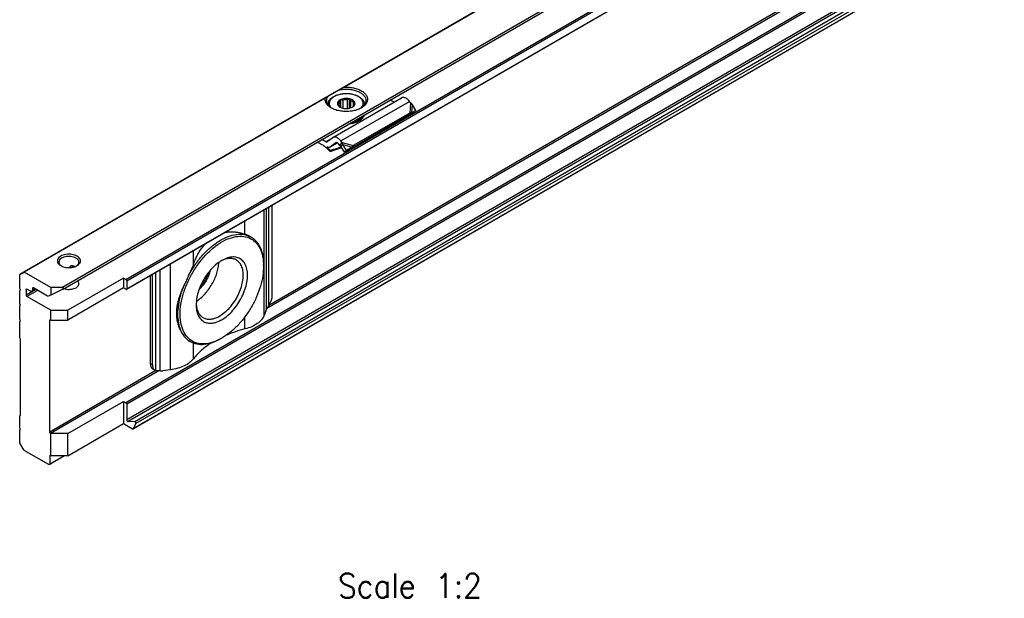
# Model space of a CAD drawing. Header units: millimetres. Extents: x -418 to 1025, y -151 to 443.
# Tile 15 of 52: x -362 to -281, y 291 to 339. Entities that reach past the tile are written whole.
import ezdxf

# ---------------------------------------------------------------- set-up
doc = ezdxf.new("R2010")
doc.units = ezdxf.units.MM
doc.layers.add('1', color=7, linetype='Continuous')
doc.styles.add('CONVERTER_12', font='txt.shx', dxfattribs={"width": 0.9})

# ---------------------------------------------------------------- blocks, each defined once
blk = doc.blocks.new('SOPORTE_SV2__61', base_point=(-723.66, 603.76))
at = {"color": 7, "linetype": 'Continuous'}
for p, q in [((-423.1, 809.15), (-723.62, 635.22)), ((-716.5, 632.76), (-418.02, 805.52)), ((-706.03, 632.75), (-426.72, 794.4)), ((-425.62, 771.34), (-704.93, 609.68)), ((-672.75, 663.29), (-672.75, 663.22)), ((-671.94, 657.83), (-660.62, 664.38)), ((-671.04, 663.15), (-671.04, 663.41)), ((-670.77, 662.87), (-670.77, 663.79)), ((-670.63, 662.79), (-670.63, 664.11)), ((-670.27, 662.67), (-670.27, 664.02)), ((-669.56, 662.62), (-669.56, 664.07)), ((-669.2, 662.67), (-669.2, 664.22)), ((-668.98, 662.74), (-668.98, 663.94)), ((-668.54, 663.05), (-668.54, 663.61)), ((-666.75, 663.29), (-666.75, 663.22)), ((-661.81, 663.69), (-662.48, 664.03)), ((-659.12, 663.55), (-659.32, 663.81)), ((-658.24, 662.3), (-658.86, 663.32)), ((-659.27, 661.88), (-668.58, 656.49)), ((-658.84, 661.9), (-659.5, 661.55)), ((-659.27, 661.88), (-659.49, 661.59)), ((-659.34, 661.67), (-659.39, 661.64)), ((-658.98, 661.91), (-659.34, 661.67)), ((-658.24, 662.3), (-658.98, 661.91)), ((-658.24, 662.3), (-658.84, 661.9)), ((-659.63, 661.39), (-668.95, 656)), ((-667.07, 661.16), (-667.07, 660.99)), ((-666.89, 661.42), (-666.89, 661.26)), ((-659.6, 661.44), (-659.63, 661.39)), ((-659.49, 661.59), (-659.6, 661.44)), ((-673.49, 656.51), (-674.55, 657.04)), ((-673.12, 657.14), (-673.79, 657.48)), ((-671.98, 657.8), (-672.88, 657.14)), ((-672.39, 656.27), (-671.21, 656.95)), ((-671.45, 656.96), (-672.35, 656.3)), ((-670.8, 656.52), (-671, 656.78)), ((-670.65, 656.71), (-670.43, 657)), ((-670.43, 657), (-670.64, 657.26)), ((-672.35, 655.67), (-672.4, 655.55)), ((-671.15, 655.96), (-670.5, 656.17)), ((-671.13, 656.01), (-671.1, 656.08)), ((-670.55, 656.26), (-671.1, 656.08)), ((-670.8, 656.52), (-670.65, 656.71)), ((-670.66, 656.43), (-670.53, 656.53)), ((-670.02, 655.43), (-670.66, 656.43)), ((-670.53, 656.53), (-670.33, 656.68)), ((-669.68, 655.68), (-670.33, 656.68)), ((-669.1, 656), (-670.02, 655.43)), ((-669.68, 655.68), (-670.02, 655.43)), ((-668.76, 656.25), (-669.68, 655.68)), ((-668.76, 656.25), (-669.1, 656)), ((-668.8, 656.2), (-668.95, 656)), ((-668.58, 656.49), (-668.8, 656.2)), ((-681.96, 631.76), (-681.96, 646.67)), ((-685.46, 641.38), (-685.49, 641.41)), ((-715.31, 636.35), (-715.31, 636.51)), ((-714.7, 636.45), (-714.59, 636.51)), ((-683.39, 636.62), (-683.39, 636.82)), ((-723.66, 632.91), (-723.66, 635.13)), ((-723.62, 635.22), (-723, 635.58)), ((-723.62, 635.22), (-723.62, 635.22)), ((-718.54, 633.04), (-722.9, 635.57)), ((-706.52, 634.61), (-715.71, 629.29)), ((-706.52, 634.61), (-706.52, 632.98)), ((-706.13, 634.39), (-706.52, 634.61)), ((-705.99, 634.14), (-705.99, 632.84)), ((-702.1, 635.02), (-702.1, 620.5)), ((-701.76, 620.31), (-701.76, 635.21)), ((-723.52, 632.67), (-723.66, 632.91)), ((-723.66, 632.58), (-723.52, 632.67)), ((-723.66, 632.58), (-723.52, 632.67)), ((-723.66, 630.34), (-723.66, 632.58)), ((-722.6, 632.7), (-722.6, 631.81)), ((-721.9, 632.46), (-722.46, 632.79)), ((-721.65, 632.43), (-721.05, 632.78)), ((-721.54, 632.91), (-721.54, 632.66)), ((-719.05, 631.63), (-721.4, 632.99)), ((-718.54, 633.04), (-718.54, 631.78)), ((-716.7, 633.04), (-718.54, 633.04)), ((-716.52, 632.75), (-718.54, 631.78)), ((-706.52, 632.98), (-715.71, 627.66)), ((-706.13, 632.76), (-706.52, 632.98)), ((-718.54, 629.29), (-722.46, 631.56)), ((-718.54, 631.78), (-718.96, 631.61)), ((-723.52, 630.1), (-723.66, 630.34)), ((-723.66, 630.02), (-723.52, 630.1)), ((-723.66, 630.02), (-723.52, 630.1)), ((-723.66, 627.77), (-723.66, 630.02)), ((-718.54, 629.29), (-715.71, 629.29)), ((-718.54, 627.66), (-718.54, 629.29)), ((-715.71, 627.66), (-715.71, 629.29)), ((-723.52, 627.53), (-723.66, 627.77)), ((-723.66, 627.45), (-723.52, 627.53)), ((-723.66, 627.45), (-723.52, 627.53)), ((-718.71, 609.17), (-718.71, 627.6)), ((-718.57, 627.68), (-718.54, 627.66)), ((-718.54, 627.66), (-715.71, 627.66)), ((-683.04, 629.12), (-683.32, 628.4)), ((-723.66, 624.76), (-723.66, 627.45)), ((-723.52, 624.51), (-723.66, 624.76)), ((-723.52, 611.95), (-723.52, 624.51)), ((-690.31, 624.66), (-690.49, 624.56)), ((-695.47, 624.07), (-695.51, 624.1)), ((-701.69, 619.59), (-701.35, 619.39)), ((-698.77, 619.46), (-700.01, 619.3)), ((-715.71, 608.9), (-706.52, 614.22)), ((-706.52, 614.22), (-706.52, 610.55)), ((-706.52, 614.22), (-706.13, 614)), ((-705.99, 613.75), (-705.99, 611.16)), ((-723.66, 611.87), (-723.52, 611.95)), ((-723.66, 611.87), (-723.52, 611.95)), ((-723.66, 609.83), (-723.66, 611.87)), ((-723.52, 609.59), (-723.66, 609.83)), ((-715.71, 605.23), (-706.52, 610.55)), ((-706.52, 610.55), (-705.03, 609.69)), ((-704.68, 610.87), (-705.78, 610.89)), ((-704.9, 609.71), (-704.48, 610.55)), ((-723.66, 609.51), (-723.52, 609.59)), ((-723.66, 609.51), (-723.52, 609.59)), ((-723.66, 607.45), (-723.66, 609.51)), ((-718.54, 608.9), (-718.57, 608.92)), ((-715.71, 608.9), (-718.54, 608.9)), ((-718.54, 605.23), (-718.54, 608.9)), ((-715.71, 605.23), (-715.71, 608.9)), ((-723, 606.23), (-723.62, 607.31)), ((-718.86, 603.79), (-722.9, 606.13)), ((-716.24, 605.23), (-718.76, 603.78)), ((-718.71, 605.17), (-718.71, 603.87)), ((-718.54, 605.23), (-718.57, 605.25)), ((-715.71, 605.23), (-718.54, 605.23))]:
    blk.add_line(p, q, dxfattribs=at)
at = {"color": 3, "linetype": 'Continuous'}
for p, q in [((-716.7, 633.04), (-418.02, 805.91)), ((-706.13, 634.39), (-426.82, 796.04)), ((-705.99, 634.14), (-426.68, 795.8)), ((-705.99, 632.84), (-426.68, 794.49)), ((-426.82, 775.65), (-706.13, 614)), ((-426.68, 775.41), (-705.99, 613.75)), ((-426.68, 772.81), (-705.99, 611.16)), ((-426.48, 772.55), (-705.78, 610.89)), ((-425.37, 772.53), (-704.68, 610.87)), ((-425.18, 772.21), (-704.48, 610.55)), ((-425.59, 771.37), (-704.9, 609.71)), ((-453.21, 762.51), (-682.86, 629.59)), ((-453.69, 762.56), (-682.55, 630.1)), ((-613.04, 699.22), (-670.33, 666.06)), ((-613.13, 699.1), (-670.03, 666.16)), ((-673.14, 664.43), (-723, 635.58)), ((-673.24, 664.31), (-722.9, 635.57)), ((-670.64, 657.26), (-659.32, 663.81)), ((-659.12, 663.55), (-659.27, 661.88)), ((-658.86, 663.32), (-658.98, 661.91)), ((-671.99, 657.8), (-673.12, 657.14)), ((-672.35, 656.3), (-671.21, 656.95)), ((-671.42, 656.98), (-671.45, 656.96)), ((-670.43, 657), (-668.58, 656.49)), ((-671.15, 655.96), (-671.13, 656.01)), ((-671.1, 656.08), (-670.62, 656.36)), ((-670.33, 656.68), (-668.76, 656.25)), ((-683.32, 628.4), (-683.32, 645.89)), ((-682.93, 629.42), (-682.93, 646.11)), ((-682.53, 630.13), (-682.53, 646.35)), ((-686.47, 641.85), (-686.47, 644.07)), ((-694.96, 636.93), (-694.96, 639.15)), ((-715.08, 636.65), (-715.31, 636.51)), ((-715.14, 636.37), (-714.78, 636.58)), ((-700.47, 619.27), (-700.47, 635.96)), ((-698.77, 619.46), (-698.77, 636.95)), ((-701.2, 619.33), (-701.2, 635.54)), ((-722.46, 632.79), (-722.6, 632.7)), ((-720.98, 632.74), (-722.6, 631.81)), ((-720.7, 632.58), (-722.46, 631.56)), ((-721.4, 632.99), (-721.54, 632.91)), ((-721.54, 632.66), (-721.19, 632.86)), ((-718.57, 627.68), (-718.71, 627.6)), ((-686.47, 626.2), (-686.47, 628.22)), ((-694.96, 621.28), (-694.96, 623.83)), ((-702.1, 620.5), (-701.76, 620.31)), ((-701.17, 619.32), (-718.71, 609.17)), ((-700.69, 619.27), (-718.57, 608.92)), ((-718.57, 605.25), (-718.71, 605.17)), ((-718.71, 603.87), (-716.36, 605.23))]:
    blk.add_line(p, q, dxfattribs=at)
at = {"color": 7, "linetype": 'Continuous'}
for points, knots in [([(-670.98, 665.68), (-671.11, 665.61), (-671.36, 665.46), (-671.71, 665.26), (-672.03, 665.08), (-672.31, 664.91), (-672.55, 664.78), (-672.69, 664.69), (-672.75, 664.66)], [0, 0, 0, 0, 0.443049, 0.853791, 1.225123, 1.550622, 1.824662, 2.042502, 2.042502, 2.042502, 2.042502]), ([(-672.75, 663.29), (-672.75, 663.34), (-672.74, 663.43), (-672.72, 663.57), (-672.67, 663.71), (-672.58, 663.91), (-672.41, 664.16), (-672.16, 664.39), (-671.92, 664.56), (-671.67, 664.7), (-671.4, 664.82), (-671.09, 664.92), (-670.79, 665), (-670.51, 665.05), (-670.29, 665.08), (-670.11, 665.1), (-669.93, 665.11), (-669.57, 665.11), (-669.05, 665.08), (-668.54, 664.97), (-668.22, 664.86), (-668.07, 664.8), (-667.93, 664.74), (-667.77, 664.67), (-667.58, 664.56), (-667.34, 664.39), (-667.09, 664.16), (-666.91, 663.91), (-666.82, 663.71), (-666.78, 663.57), (-666.75, 663.43), (-666.75, 663.34), (-666.75, 663.29)], [0, 0, 0, 0, 0.140216, 0.282173, 0.428951, 0.580603, 0.937337, 1.328044, 1.574629, 1.832861, 2.170776, 2.459218, 2.82029, 3.122747, 3.300845, 3.480192, 3.672589, 3.845752, 4.550766, 5.23122, 5.40609, 5.560259, 5.718037, 5.857738, 6.0946, 6.362548, 6.753256, 7.10999, 7.270995, 7.408418, 7.550375, 7.690591, 7.690591, 7.690591, 7.690591]), ([(-670.98, 665.68), (-670.93, 665.71), (-670.82, 665.77), (-670.66, 665.87), (-670.49, 665.96), (-670.38, 666.03), (-670.33, 666.06)], [0, 0, 0, 0, 0.1854649, 0.3759003, 0.5655482, 0.7596897, 0.7596897, 0.7596897, 0.7596897]), ([(-670.98, 665.68), (-670.73, 665.73), (-670.22, 665.83), (-669.43, 665.83), (-668.66, 665.73), (-667.95, 665.53), (-667.35, 665.24), (-666.88, 664.87), (-666.56, 664.43), (-666.52, 664.1), (-666.5, 663.94)], [0, 0, 0, 0, 0.77607, 1.570758, 2.352628, 3.091832, 3.764236, 4.356401, 4.872083, 5.338886, 5.338886, 5.338886, 5.338886]), ([(-670.33, 666.06), (-670.3, 666.07), (-670.26, 666.1), (-670.18, 666.13), (-670.11, 666.16), (-670.06, 666.16), (-670.03, 666.16)], [0, 0, 0, 0, 0.0809514, 0.1575667, 0.2429201, 0.3163356, 0.3163356, 0.3163356, 0.3163356]), ([(-670.03, 666.16), (-669.75, 666.17), (-669.19, 666.17), (-668.37, 666.03), (-667.64, 665.79), (-667.03, 665.45), (-666.56, 665.03), (-666.28, 664.55), (-666.22, 664.02), (-666.39, 663.51), (-666.75, 663.05), (-667.1, 662.83), (-667.28, 662.71)], [0, 0, 0, 0, 0.851746, 1.681253, 2.457908, 3.158367, 3.772142, 4.308845, 4.804165, 5.312671, 5.882466, 6.536808, 6.536808, 6.536808, 6.536808]), ([(-673.24, 664.31), (-673.23, 664.32), (-673.23, 664.35), (-673.2, 664.38), (-673.17, 664.41), (-673.15, 664.43), (-673.14, 664.43)], [0, 0, 0, 0, 0.0399121, 0.0826655, 0.1251923, 0.16193, 0.16193, 0.16193, 0.16193]), ([(-672.21, 662.71), (-672.38, 662.81), (-672.69, 663.01), (-673.04, 663.41), (-673.25, 663.86), (-673.24, 664.16), (-673.24, 664.31)], [0, 0, 0, 0, 0.587707, 1.107302, 1.572141, 2.012291, 2.012291, 2.012291, 2.012291]), ([(-673.14, 664.43), (-673.11, 664.45), (-673.05, 664.49), (-672.95, 664.54), (-672.86, 664.6), (-672.79, 664.64), (-672.75, 664.66)], [0, 0, 0, 0, 0.104054, 0.21148, 0.3271375, 0.4474869, 0.4474869, 0.4474869, 0.4474869]), ([(-673, 663.94), (-672.99, 664.07), (-672.96, 664.32), (-672.82, 664.54), (-672.75, 664.66)], [0, 0, 0, 0, 0.3702304, 0.7662165, 0.7662165, 0.7662165, 0.7662165]), ([(-672.12, 662.66), (-672.25, 662.75), (-672.5, 662.91), (-672.78, 663.23), (-672.96, 663.58), (-672.99, 663.82), (-673, 663.94)], [0, 0, 0, 0, 0.465803, 0.884422, 1.263498, 1.619508, 1.619508, 1.619508, 1.619508]), ([(-670.63, 664.12), (-670.73, 664.07), (-670.91, 663.97), (-671.12, 663.76), (-671.22, 663.51), (-671.18, 663.25), (-671.02, 663.02), (-670.86, 662.91), (-670.77, 662.86)], [0, 0, 0, 0, 0.334734, 0.62083, 0.868796, 1.108344, 1.374491, 1.686893, 1.686893, 1.686893, 1.686893]), ([(-671.04, 663.41), (-671.05, 663.4), (-671.07, 663.39), (-671.11, 663.36), (-671.14, 663.35), (-671.17, 663.34), (-671.18, 663.33)], [0, 0, 0, 0, 0.0434657, 0.085285, 0.122596, 0.1594624, 0.1594624, 0.1594624, 0.1594624]), ([(-671.18, 663.33), (-671.16, 663.31), (-671.12, 663.26), (-671.07, 663.19), (-671.01, 663.12), (-670.97, 663.07), (-670.95, 663.05)], [0, 0, 0, 0, 0.0948298, 0.1840258, 0.2754931, 0.3612844, 0.3612844, 0.3612844, 0.3612844]), ([(-670.77, 663.79), (-670.84, 663.74), (-670.96, 663.64), (-671.02, 663.48), (-671.04, 663.41)], [0, 0, 0, 0, 0.2557517, 0.4766224, 0.4766224, 0.4766224, 0.4766224]), ([(-670.63, 664.11), (-670.64, 664.08), (-670.67, 664.02), (-670.7, 663.94), (-670.73, 663.87), (-670.76, 663.82), (-670.77, 663.79)], [0, 0, 0, 0, 0.0905927, 0.1752399, 0.2614471, 0.3414499, 0.3414499, 0.3414499, 0.3414499]), ([(-668.73, 662.86), (-668.63, 662.92), (-668.46, 663.03), (-668.3, 663.28), (-668.28, 663.56), (-668.42, 663.82), (-668.66, 664.03), (-668.99, 664.18), (-669.39, 664.28), (-669.82, 664.3), (-670.24, 664.26), (-670.5, 664.17), (-670.63, 664.12)], [0, 0, 0, 0, 0.32878, 0.606594, 0.858697, 1.127056, 1.442628, 1.812169, 2.224394, 2.657925, 3.087201, 3.487461, 3.487461, 3.487461, 3.487461]), ([(-670.27, 664.02), (-670.3, 664.02), (-670.36, 664.03), (-670.45, 664.05), (-670.54, 664.08), (-670.6, 664.1), (-670.63, 664.11)], [0, 0, 0, 0, 0.0922459, 0.1876177, 0.2781365, 0.3723515, 0.3723515, 0.3723515, 0.3723515]), ([(-669.56, 664.07), (-669.68, 664.08), (-669.92, 664.09), (-670.16, 664.04), (-670.27, 664.02)], [0, 0, 0, 0, 0.3605537, 0.7121617, 0.7121617, 0.7121617, 0.7121617]), ([(-669.2, 664.22), (-669.23, 664.21), (-669.29, 664.18), (-669.38, 664.14), (-669.47, 664.1), (-669.53, 664.08), (-669.56, 664.07)], [0, 0, 0, 0, 0.0994236, 0.1945246, 0.2941229, 0.3898454, 0.3898454, 0.3898454, 0.3898454]), ([(-668.98, 663.94), (-669, 663.96), (-669.04, 664), (-669.09, 664.07), (-669.15, 664.14), (-669.18, 664.19), (-669.2, 664.22)], [0, 0, 0, 0, 0.0858545, 0.1773933, 0.2665262, 0.3612844, 0.3612844, 0.3612844, 0.3612844]), ([(-668.54, 663.61), (-668.6, 663.67), (-668.72, 663.81), (-668.89, 663.89), (-668.98, 663.94)], [0, 0, 0, 0, 0.2547805, 0.5512749, 0.5512749, 0.5512749, 0.5512749]), ([(-668.32, 663.56), (-668.34, 663.56), (-668.37, 663.57), (-668.43, 663.58), (-668.48, 663.59), (-668.52, 663.6), (-668.54, 663.61)], [0, 0, 0, 0, 0.0559834, 0.1109123, 0.1702947, 0.22961, 0.22961, 0.22961, 0.22961]), ([(-668.46, 663.25), (-668.44, 663.27), (-668.42, 663.32), (-668.39, 663.4), (-668.35, 663.48), (-668.33, 663.53), (-668.32, 663.56)], [0, 0, 0, 0, 0.0799756, 0.1661514, 0.2508258, 0.3414499, 0.3414499, 0.3414499, 0.3414499]), ([(-666.5, 663.94), (-666.51, 663.82), (-666.53, 663.58), (-666.72, 663.23), (-667, 662.91), (-667.24, 662.75), (-667.37, 662.66)], [0, 0, 0, 0, 0.35601, 0.735085, 1.153705, 1.619508, 1.619508, 1.619508, 1.619508]), ([(-659.32, 663.81), (-659.39, 663.89), (-659.53, 664.05), (-659.75, 664.24), (-659.99, 664.38), (-660.22, 664.45), (-660.44, 664.46), (-660.56, 664.41), (-660.62, 664.38)], [0, 0, 0, 0, 0.318961, 0.616971, 0.88702, 1.126112, 1.337253, 1.531194, 1.531194, 1.531194, 1.531194]), ([(-658.86, 663.32), (-658.88, 663.34), (-658.92, 663.38), (-658.98, 663.44), (-659.05, 663.5), (-659.1, 663.53), (-659.12, 663.55)], [0, 0, 0, 0, 0.0826262, 0.1740072, 0.2614357, 0.3493828, 0.3493828, 0.3493828, 0.3493828]), ([(-667.28, 662.71), (-667.52, 662.59), (-668.02, 662.35), (-668.86, 662.17), (-669.75, 662.1), (-670.64, 662.17), (-671.48, 662.35), (-671.98, 662.59), (-672.21, 662.71)], [0, 0, 0, 0, 0.790454, 1.654841, 2.55911, 3.463379, 4.327766, 5.11822, 5.11822, 5.11822, 5.11822]), ([(-670.95, 663.05), (-670.92, 663.01), (-670.85, 662.92), (-670.76, 662.86), (-670.71, 662.83)], [0, 0, 0, 0, 0.1569125, 0.3303762, 0.3303762, 0.3303762, 0.3303762]), ([(-670.77, 662.86), (-670.67, 662.81), (-670.46, 662.71), (-670.12, 662.63), (-669.75, 662.6), (-669.38, 662.63), (-669.03, 662.71), (-668.82, 662.81), (-668.73, 662.86)], [0, 0, 0, 0, 0.327474, 0.685577, 1.060203, 1.434829, 1.792932, 2.120405, 2.120405, 2.120405, 2.120405]), ([(-668.77, 662.83), (-668.77, 662.83), (-668.76, 662.84), (-668.75, 662.84), (-668.74, 662.85), (-668.73, 662.86), (-668.73, 662.87)], [0, 0, 0, 0, 0.00580891, 0.01164761, 0.0321658, 0.05312302, 0.05312302, 0.05312302, 0.05312302]), ([(-668.73, 662.87), (-668.66, 662.92), (-668.53, 663.02), (-668.48, 663.18), (-668.46, 663.25)], [0, 0, 0, 0, 0.2557517, 0.4766224, 0.4766224, 0.4766224, 0.4766224]), ([(-658.98, 661.91), (-659, 661.91), (-659.05, 661.91), (-659.12, 661.9), (-659.19, 661.89), (-659.24, 661.88), (-659.27, 661.88)], [0, 0, 0, 0, 0.0726789, 0.1377521, 0.216037, 0.2863986, 0.2863986, 0.2863986, 0.2863986]), ([(-667.07, 660.99), (-667.2, 660.87), (-667.48, 660.61), (-668.02, 660.34), (-668.65, 660.14), (-669.1, 660.09), (-669.34, 660.06)], [0, 0, 0, 0, 0.529903, 1.131598, 1.794648, 2.498901, 2.498901, 2.498901, 2.498901]), ([(-667.07, 661.16), (-667.18, 661.05), (-667.42, 660.82), (-667.88, 660.57), (-668.4, 660.37), (-668.79, 660.3), (-668.98, 660.26)], [0, 0, 0, 0, 0.460257, 0.975969, 1.541656, 2.14541, 2.14541, 2.14541, 2.14541]), ([(-668.67, 660.44), (-668.49, 660.49), (-668.13, 660.58), (-667.66, 660.81), (-667.26, 661.07), (-667.06, 661.3), (-666.97, 661.41)], [0, 0, 0, 0, 0.568402, 1.094967, 1.571299, 1.995831, 1.995831, 1.995831, 1.995831]), ([(-667.07, 661.16), (-667.09, 661.16), (-667.12, 661.17), (-667.14, 661.18), (-667.16, 661.19)], [0, 0, 0, 0, 0.04677307, 0.0897244, 0.0897244, 0.0897244, 0.0897244]), ([(-667.1, 661.25), (-667.09, 661.25), (-667.05, 661.26), (-667, 661.27), (-666.94, 661.27), (-666.9, 661.26), (-666.89, 661.26)], [0, 0, 0, 0, 0.0527366, 0.1081535, 0.1644527, 0.2197436, 0.2197436, 0.2197436, 0.2197436]), ([(-666.97, 661.41), (-666.97, 661.42), (-666.96, 661.43), (-666.95, 661.44), (-666.95, 661.44)], [0, 0, 0, 0, 0.02093833, 0.04175733, 0.04175733, 0.04175733, 0.04175733]), ([(-666.95, 661.43), (-666.94, 661.43), (-666.92, 661.43), (-666.9, 661.43), (-666.89, 661.42)], [0, 0, 0, 0, 0.03537578, 0.07007579, 0.07007579, 0.07007579, 0.07007579]), ([(-666.78, 661.54), (-666.79, 661.49), (-666.82, 661.4), (-666.86, 661.31), (-666.89, 661.26)], [0, 0, 0, 0, 0.1494895, 0.3038782, 0.3038782, 0.3038782, 0.3038782]), ([(-666.85, 661.5), (-666.85, 661.49), (-666.86, 661.46), (-666.88, 661.44), (-666.89, 661.42)], [0, 0, 0, 0, 0.0438163, 0.08811003, 0.08811003, 0.08811003, 0.08811003]), ([(-659.39, 661.64), (-659.41, 661.62), (-659.45, 661.59), (-659.5, 661.55), (-659.55, 661.5), (-659.58, 661.46), (-659.6, 661.44)], [0, 0, 0, 0, 0.0781942, 0.1438646, 0.2153264, 0.2850891, 0.2850891, 0.2850891, 0.2850891]), ([(-673.12, 657.14), (-673.08, 657.13), (-673.01, 657.09), (-672.93, 657.12), (-672.89, 657.13)], [0, 0, 0, 0, 0.1279345, 0.2345827, 0.2345827, 0.2345827, 0.2345827]), ([(-672.89, 657.13), (-672.89, 657.13), (-672.89, 657.14), (-672.88, 657.14), (-672.88, 657.14)], [0, 0, 0, 0, 0.00929629, 0.01861192, 0.01861192, 0.01861192, 0.01861192]), ([(-671.94, 657.83), (-671.95, 657.83), (-671.96, 657.82), (-671.98, 657.81), (-671.98, 657.8)], [0, 0, 0, 0, 0.02788887, 0.05583578, 0.05583578, 0.05583578, 0.05583578]), ([(-670.64, 657.26), (-670.71, 657.34), (-670.84, 657.5), (-671.07, 657.69), (-671.3, 657.83), (-671.53, 657.9), (-671.75, 657.91), (-671.88, 657.86), (-671.94, 657.83)], [0, 0, 0, 0, 0.318961, 0.616971, 0.88702, 1.126112, 1.337253, 1.531194, 1.531194, 1.531194, 1.531194]), ([(-671.44, 656.97), (-671.44, 656.96), (-671.45, 656.96), (-671.45, 656.96), (-671.45, 656.96)], [0, 0, 0, 0, 0.00929629, 0.01861192, 0.01861192, 0.01861192, 0.01861192]), ([(-671, 656.78), (-671.04, 656.82), (-671.1, 656.89), (-671.22, 656.96), (-671.34, 657), (-671.41, 656.98), (-671.44, 656.97)], [0, 0, 0, 0, 0.1568648, 0.2952629, 0.4107357, 0.5088861, 0.5088861, 0.5088861, 0.5088861]), ([(-670.33, 656.68), (-670.33, 656.71), (-670.35, 656.77), (-670.38, 656.85), (-670.4, 656.93), (-670.42, 656.98), (-670.43, 657)], [0, 0, 0, 0, 0.0870644, 0.1713182, 0.2563992, 0.3377326, 0.3377326, 0.3377326, 0.3377326]), ([(-673.49, 656.51), (-673.31, 656.37), (-672.93, 656.06), (-672.58, 655.72), (-672.4, 655.55)], [0, 0, 0, 0, 0.715526, 1.456391, 1.456391, 1.456391, 1.456391]), ([(-672.39, 656.27), (-672.43, 656.25), (-672.52, 656.21), (-672.66, 656.19), (-672.82, 656.21), (-672.92, 656.24), (-672.98, 656.26)], [0, 0, 0, 0, 0.1366038, 0.2796085, 0.4340577, 0.602995, 0.602995, 0.602995, 0.602995]), ([(-672.35, 655.67), (-672.45, 655.78), (-672.66, 655.98), (-672.87, 656.17), (-672.98, 656.26)], [0, 0, 0, 0, 0.4316811, 0.8556339, 0.8556339, 0.8556339, 0.8556339]), ([(-672.4, 655.55), (-672.3, 655.58), (-672.09, 655.65), (-671.78, 655.76), (-671.47, 655.86), (-671.26, 655.93), (-671.15, 655.96)], [0, 0, 0, 0, 0.328985, 0.657431, 0.985805, 1.313673, 1.313673, 1.313673, 1.313673]), ([(-672.35, 656.3), (-672.35, 656.29), (-672.37, 656.28), (-672.38, 656.27), (-672.39, 656.27)], [0, 0, 0, 0, 0.02794691, 0.05583578, 0.05583578, 0.05583578, 0.05583578]), ([(-671.1, 656.08), (-671.2, 656.05), (-671.41, 655.98), (-671.73, 655.88), (-672.04, 655.78), (-672.25, 655.71), (-672.35, 655.67)], [0, 0, 0, 0, 0.328624, 0.657763, 0.986976, 1.316736, 1.316736, 1.316736, 1.316736]), ([(-670.66, 656.43), (-670.67, 656.44), (-670.7, 656.45), (-670.73, 656.47), (-670.77, 656.5), (-670.79, 656.51), (-670.8, 656.52)], [0, 0, 0, 0, 0.0408745, 0.0819997, 0.1230501, 0.1643534, 0.1643534, 0.1643534, 0.1643534]), ([(-668.95, 656), (-668.96, 656), (-668.98, 656), (-669.02, 656), (-669.06, 656), (-669.08, 656), (-669.1, 656)], [0, 0, 0, 0, 0.0375867, 0.075416, 0.1136324, 0.152093, 0.152093, 0.152093, 0.152093]), ([(-668.58, 656.49), (-668.6, 656.47), (-668.62, 656.43), (-668.67, 656.37), (-668.71, 656.31), (-668.75, 656.27), (-668.76, 656.25)], [0, 0, 0, 0, 0.0704554, 0.14376, 0.219499, 0.2977257, 0.2977257, 0.2977257, 0.2977257]), ([(-668.58, 656.49), (-668.58, 656.49), (-668.58, 656.49), (-668.58, 656.49), (-668.58, 656.49)], [0, 0, 0, 0, 0.001708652, 0.003419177, 0.003419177, 0.003419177, 0.003419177]), ([(-689.8, 642.14), (-689.79, 642.14), (-689.77, 642.14), (-689.65, 642.17), (-689.41, 642.21), (-689.04, 642.24), (-688.6, 642.26), (-688.09, 642.23), (-687.54, 642.15), (-686.99, 642.03), (-686.64, 641.91), (-686.47, 641.85)], [0, 0, 0, 0, 0.022156, 0.044303, 0.377758, 0.747915, 1.153755, 1.71263, 2.270181, 2.82748, 3.385079, 3.385079, 3.385079, 3.385079]), ([(-690.31, 624.66), (-690.79, 624.42), (-691.69, 623.96), (-693.12, 623.67), (-694.44, 623.79), (-695.57, 624.36), (-696.43, 625.33), (-696.99, 626.62), (-697.22, 628.16), (-697.15, 629.89), (-696.78, 631.74), (-696.11, 633.62), (-695.19, 635.46), (-694.05, 637.18), (-692.75, 638.69), (-691.33, 639.94), (-689.87, 640.87), (-688.41, 641.43), (-687.02, 641.59), (-685.75, 641.32), (-684.7, 640.62), (-683.94, 639.54), (-683.47, 638.16), (-683.42, 637.15), (-683.39, 636.62)], [0, 0, 0, 0, 1.605479, 3.026381, 4.298231, 5.500692, 6.739593, 8.106501, 9.651301, 11.381996, 13.275475, 15.287889, 17.362768, 19.437646, 21.45006, 23.343539, 25.074234, 26.619034, 27.985942, 29.224843, 30.427305, 31.699155, 33.120057, 34.725535, 34.725535, 34.725535, 34.725535]), ([(-695.77, 635.06), (-695.43, 635.65), (-694.76, 636.81), (-693.52, 638.37), (-692.17, 639.71), (-690.75, 640.77), (-689.31, 641.5), (-687.92, 641.87), (-686.58, 641.88), (-685.82, 641.55), (-685.46, 641.38)], [0, 0, 0, 0, 2.039172, 4.039719, 5.948553, 7.721033, 9.326958, 10.758142, 12.037595, 13.226248, 13.226248, 13.226248, 13.226248]), ([(-685.49, 641.41), (-685.57, 641.45), (-685.72, 641.53), (-685.95, 641.64), (-686.2, 641.75), (-686.38, 641.82), (-686.47, 641.85)], [0, 0, 0, 0, 0.251557, 0.510479, 0.785772, 1.069218, 1.069218, 1.069218, 1.069218]), ([(-685.46, 641.38), (-685.41, 641.35), (-685.31, 641.29), (-685.21, 641.23), (-685.16, 641.19)], [0, 0, 0, 0, 0.1743875, 0.3490943, 0.3490943, 0.3490943, 0.3490943]), ([(-684.45, 640.5), (-684.51, 640.56), (-684.61, 640.68), (-684.79, 640.85), (-684.97, 641.02), (-685.1, 641.14), (-685.16, 641.19)], [0, 0, 0, 0, 0.2375866, 0.4800386, 0.733304, 0.9924209, 0.9924209, 0.9924209, 0.9924209]), ([(-694.96, 636.93), (-694.88, 637.14), (-694.73, 637.55), (-694.48, 638.09), (-694.24, 638.55), (-694.02, 638.92), (-693.8, 639.28), (-693.56, 639.62), (-693.3, 639.95), (-693.12, 640.16), (-693.02, 640.27), (-693.01, 640.28), (-693, 640.28)], [0, 0, 0, 0, 0.656451, 1.329534, 1.781751, 2.211068, 2.618729, 3.051906, 3.464338, 3.857318, 3.881513, 3.905664, 3.905664, 3.905664, 3.905664]), ([(-684.45, 640.5), (-684.29, 640.26), (-683.95, 639.76), (-683.64, 638.88), (-683.43, 637.88), (-683.41, 637.18), (-683.39, 636.82)], [0, 0, 0, 0, 0.865086, 1.796233, 2.804724, 3.894206, 3.894206, 3.894206, 3.894206]), ([(-714.19, 638.22), (-714.32, 638.28), (-714.59, 638.42), (-715.05, 638.52), (-715.53, 638.55), (-716.02, 638.52), (-716.48, 638.41), (-716.87, 638.24), (-717.18, 638.01), (-717.38, 637.74), (-717.46, 637.44), (-717.38, 637.13), (-717.18, 636.86), (-716.98, 636.73), (-716.87, 636.66)], [0, 0, 0, 0, 0.431098, 0.902937, 1.396732, 1.890447, 2.362057, 2.792814, 3.171045, 3.497161, 3.789201, 4.081646, 4.408752, 4.788148, 4.788148, 4.788148, 4.788148]), ([(-714.37, 637.91), (-714.49, 637.97), (-714.76, 638.1), (-715.22, 638.19), (-715.69, 638.2), (-716.16, 638.14), (-716.57, 638), (-716.9, 637.8), (-717.13, 637.54), (-717.17, 637.33), (-717.18, 637.24)], [0, 0, 0, 0, 0.423238, 0.888817, 1.372639, 1.847249, 2.286851, 2.672672, 2.999845, 3.28602, 3.28602, 3.28602, 3.28602]), ([(-713.88, 637.24), (-713.89, 637.3), (-713.9, 637.43), (-714.01, 637.61), (-714.16, 637.78), (-714.3, 637.87), (-714.37, 637.91)], [0, 0, 0, 0, 0.1889853, 0.3912473, 0.6159874, 0.8670823, 0.8670823, 0.8670823, 0.8670823]), ([(-714.19, 636.66), (-714.09, 636.73), (-713.89, 636.86), (-713.68, 637.13), (-713.61, 637.44), (-713.68, 637.74), (-713.89, 638.02), (-714.08, 638.15), (-714.19, 638.22)], [0, 0, 0, 0, 0.379809, 0.707216, 0.999947, 1.292408, 1.619154, 1.998185, 1.998185, 1.998185, 1.998185]), ([(-690.27, 637.53), (-690.56, 637.35), (-691.14, 636.97), (-691.93, 636.22), (-692.66, 635.35), (-693.3, 634.37), (-693.83, 633.33), (-694.22, 632.26), (-694.48, 631.21), (-694.51, 630.51), (-694.53, 630.17)], [0, 0, 0, 0, 1.007521, 2.095135, 3.24031, 4.415474, 5.590637, 6.735812, 7.823426, 8.830947, 8.830947, 8.830947, 8.830947]), ([(-693.4, 628.07), (-693.17, 627.97), (-692.71, 627.77), (-691.89, 627.82), (-691.04, 628.1), (-690.17, 628.62), (-689.33, 629.33), (-688.55, 630.22), (-687.87, 631.23), (-687.33, 632.32), (-686.95, 633.43), (-686.75, 634.52), (-686.74, 635.53), (-686.92, 636.41), (-687.29, 637.14), (-687.69, 637.45), (-687.89, 637.59)], [0, 0, 0, 0, 0.719072, 1.503175, 2.392537, 3.397831, 4.507006, 5.692929, 6.919375, 8.14582, 9.331744, 10.440918, 11.446212, 12.335574, 13.119678, 13.838749, 13.838749, 13.838749, 13.838749]), ([(-687.89, 637.59), (-688.07, 637.67), (-688.44, 637.84), (-689.09, 637.87), (-689.78, 637.74), (-690.22, 637.53), (-690.45, 637.42)], [0, 0, 0, 0, 0.589999, 1.21743, 1.909281, 2.678436, 2.678436, 2.678436, 2.678436]), ([(-690.29, 627.73), (-689.97, 627.95), (-689.29, 628.39), (-688.42, 629.28), (-687.62, 630.32), (-686.95, 631.47), (-686.45, 632.68), (-686.13, 633.88), (-686.01, 635.03), (-686.1, 636.07), (-686.41, 636.95), (-686.92, 637.62), (-687.63, 638.03), (-688.47, 638.14), (-689.39, 637.98), (-689.97, 637.68), (-690.27, 637.53)], [0, 0, 0, 0, 1.155707, 2.411102, 3.730971, 5.072968, 6.392471, 7.647174, 8.801943, 9.834563, 10.743141, 11.554748, 12.328594, 13.139606, 14.047228, 15.078797, 15.078797, 15.078797, 15.078797]), ([(-717.18, 637.24), (-717.18, 637.18), (-717.17, 637.06), (-717.08, 636.89), (-716.95, 636.74), (-716.84, 636.65), (-716.78, 636.61)], [0, 0, 0, 0, 0.1721846, 0.3545772, 0.5546937, 0.7763357, 0.7763357, 0.7763357, 0.7763357]), ([(-716.87, 636.66), (-716.74, 636.6), (-716.47, 636.47), (-716.02, 636.37), (-715.53, 636.33), (-715.05, 636.37), (-714.59, 636.47), (-714.32, 636.6), (-714.19, 636.66)], [0, 0, 0, 0, 0.429104, 0.898342, 1.389231, 1.88012, 2.349359, 2.778462, 2.778462, 2.778462, 2.778462]), ([(-715.24, 636.62), (-715.25, 636.62), (-715.26, 636.61), (-715.27, 636.6), (-715.28, 636.59), (-715.3, 636.57), (-715.31, 636.55), (-715.31, 636.52), (-715.31, 636.51)], [0, 0, 0, 0, 0.0162959, 0.0353511, 0.0543989, 0.0695195, 0.1028256, 0.1358859, 0.1358859, 0.1358859, 0.1358859]), ([(-715.08, 636.65), (-715.09, 636.65), (-715.1, 636.65), (-715.12, 636.65), (-715.14, 636.65), (-715.16, 636.65), (-715.18, 636.64), (-715.2, 636.64), (-715.22, 636.63), (-715.23, 636.62), (-715.24, 636.62)], [0, 0, 0, 0, 0.0235352, 0.0434901, 0.0650036, 0.086088, 0.1050115, 0.1275289, 0.1479821, 0.1677851, 0.1677851, 0.1677851, 0.1677851]), ([(-714.56, 636.5), (-714.64, 636.53), (-714.81, 636.6), (-714.99, 636.63), (-715.08, 636.65)], [0, 0, 0, 0, 0.2647998, 0.5441683, 0.5441683, 0.5441683, 0.5441683]), ([(-714.29, 636.61), (-714.23, 636.65), (-714.11, 636.74), (-713.99, 636.89), (-713.9, 637.06), (-713.89, 637.18), (-713.88, 637.24)], [0, 0, 0, 0, 0.2216421, 0.4217585, 0.6041512, 0.7763357, 0.7763357, 0.7763357, 0.7763357]), ([(-694.96, 636.93), (-695.02, 636.78), (-695.14, 636.46), (-695.34, 635.99), (-695.55, 635.52), (-695.69, 635.21), (-695.77, 635.06)], [0, 0, 0, 0, 0.499383, 1.011894, 1.523124, 2.042903, 2.042903, 2.042903, 2.042903]), ([(-694.5, 630.78), (-694.26, 630.95), (-693.76, 631.3), (-693.09, 631.96), (-692.46, 632.72), (-691.91, 633.57), (-691.45, 634.46), (-691.11, 635.38), (-690.87, 636.29), (-690.81, 636.9), (-690.79, 637.2)], [0, 0, 0, 0, 0.883325, 1.828477, 2.817611, 3.829543, 4.841474, 5.830609, 6.77576, 7.659085, 7.659085, 7.659085, 7.659085]), ([(-692.24, 635.84), (-692.29, 635.65), (-692.38, 635.26), (-692.61, 634.69), (-692.89, 634.13), (-693.23, 633.61), (-693.61, 633.13), (-693.9, 632.86), (-694.05, 632.72)], [0, 0, 0, 0, 0.58827, 1.201661, 1.828033, 2.454405, 3.067796, 3.656067, 3.656067, 3.656067, 3.656067]), ([(-683.39, 636.62), (-683.42, 636.07), (-683.48, 634.93), (-683.9, 633.22), (-684.53, 631.48), (-685.39, 629.79), (-686.43, 628.2), (-687.62, 626.79), (-688.9, 625.57), (-689.85, 624.96), (-690.31, 624.66)], [0, 0, 0, 0, 1.637222, 3.404594, 5.265504, 7.175144, 9.084785, 10.945695, 12.713067, 14.350289, 14.350289, 14.350289, 14.350289]), ([(-723.62, 635.22), (-723.63, 635.21), (-723.66, 635.18), (-723.66, 635.15), (-723.66, 635.13)], [0, 0, 0, 0, 0.0465697, 0.1036576, 0.1036576, 0.1036576, 0.1036576]), ([(-723.62, 635.22), (-723.62, 635.22), (-723.62, 635.22), (-723.62, 635.22), (-723.62, 635.22)], [0, 0, 0, 0, 0.0001066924, 0.0002133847, 0.0002133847, 0.0002133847, 0.0002133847]), ([(-722.9, 635.57), (-722.92, 635.57), (-722.95, 635.59), (-722.98, 635.58), (-723, 635.58)], [0, 0, 0, 0, 0.0573272, 0.1040441, 0.1040441, 0.1040441, 0.1040441]), ([(-713.88, 633.69), (-713.89, 633.77), (-713.92, 633.95), (-714.03, 634.09), (-714.09, 634.16)], [0, 0, 0, 0, 0.2469056, 0.5215336, 0.5215336, 0.5215336, 0.5215336]), ([(-706.13, 634.39), (-706.11, 634.37), (-706.07, 634.34), (-706.03, 634.28), (-705.99, 634.21), (-705.99, 634.16), (-705.99, 634.14)], [0, 0, 0, 0, 0.0695843, 0.1466412, 0.2236607, 0.293145, 0.293145, 0.293145, 0.293145]), ([(-695.77, 635.06), (-695.82, 634.93), (-695.94, 634.67), (-696.11, 634.29), (-696.29, 633.91), (-696.42, 633.67), (-696.48, 633.54)], [0, 0, 0, 0, 0.421459, 0.839309, 1.259059, 1.672769, 1.672769, 1.672769, 1.672769]), ([(-692.56, 635.45), (-692.63, 635.24), (-692.77, 634.83), (-693.07, 634.24), (-693.43, 633.68), (-693.72, 633.35), (-693.86, 633.19)], [0, 0, 0, 0, 0.648659, 1.314288, 1.979918, 2.628576, 2.628576, 2.628576, 2.628576]), ([(-722.6, 632.7), (-722.6, 632.72), (-722.6, 632.76), (-722.57, 632.78), (-722.56, 632.8)], [0, 0, 0, 0, 0.0570879, 0.1036576, 0.1036576, 0.1036576, 0.1036576]), ([(-722.56, 632.8), (-722.55, 632.8), (-722.51, 632.81), (-722.48, 632.79), (-722.46, 632.79)], [0, 0, 0, 0, 0.0468022, 0.1042475, 0.1042475, 0.1042475, 0.1042475]), ([(-721.65, 632.43), (-721.66, 632.43), (-721.7, 632.41), (-721.76, 632.41), (-721.83, 632.42), (-721.87, 632.45), (-721.9, 632.46)], [0, 0, 0, 0, 0.0571993, 0.118477, 0.1866495, 0.2628912, 0.2628912, 0.2628912, 0.2628912]), ([(-721.54, 632.66), (-721.54, 632.64), (-721.55, 632.59), (-721.57, 632.52), (-721.6, 632.47), (-721.63, 632.44), (-721.65, 632.43)], [0, 0, 0, 0, 0.0757508, 0.1435134, 0.2044637, 0.2613899, 0.2613899, 0.2613899, 0.2613899]), ([(-721.5, 633), (-721.51, 632.99), (-721.54, 632.96), (-721.54, 632.93), (-721.54, 632.91)], [0, 0, 0, 0, 0.0465697, 0.1036576, 0.1036576, 0.1036576, 0.1036576]), ([(-721.4, 632.99), (-721.42, 633), (-721.45, 633.01), (-721.49, 633), (-721.5, 633)], [0, 0, 0, 0, 0.0574453, 0.1042475, 0.1042475, 0.1042475, 0.1042475]), ([(-716.7, 633.04), (-716.66, 633.04), (-716.59, 633.04), (-716.5, 633), (-716.44, 632.95), (-716.41, 632.88), (-716.44, 632.81), (-716.48, 632.78), (-716.5, 632.76)], [0, 0, 0, 0, 0.1088664, 0.2071442, 0.2881042, 0.3541024, 0.4200425, 0.5008882, 0.5008882, 0.5008882, 0.5008882]), ([(-716.5, 632.76), (-716.5, 632.76), (-716.51, 632.76), (-716.52, 632.76), (-716.52, 632.75)], [0, 0, 0, 0, 0.01039098, 0.02100593, 0.02100593, 0.02100593, 0.02100593]), ([(-716.34, 632.86), (-716.21, 632.82), (-715.94, 632.75), (-715.52, 632.73), (-715.1, 632.76), (-714.71, 632.85), (-714.37, 633), (-714.1, 633.19), (-713.92, 633.43), (-713.89, 633.61), (-713.88, 633.69)], [0, 0, 0, 0, 0.407949, 0.833928, 1.259177, 1.665034, 2.035674, 2.361307, 2.642378, 2.894213, 2.894213, 2.894213, 2.894213]), ([(-706.13, 632.76), (-706.11, 632.75), (-706.08, 632.73), (-706.04, 632.74), (-706.03, 632.75)], [0, 0, 0, 0, 0.0574453, 0.1042475, 0.1042475, 0.1042475, 0.1042475]), ([(-706.03, 632.75), (-706.02, 632.76), (-705.99, 632.78), (-705.99, 632.82), (-705.99, 632.84)], [0, 0, 0, 0, 0.0465697, 0.1036576, 0.1036576, 0.1036576, 0.1036576]), ([(-696.48, 633.54), (-696.57, 633.34), (-696.75, 632.93), (-697, 632.33), (-697.23, 631.72), (-697.43, 631.12), (-697.58, 630.53), (-697.7, 629.94), (-697.77, 629.36), (-697.79, 628.8), (-697.77, 628.23), (-697.72, 627.78), (-697.64, 627.42), (-697.58, 627.15), (-697.51, 626.9), (-697.39, 626.56), (-697.23, 626.16), (-697.01, 625.72), (-696.76, 625.32), (-696.57, 625.08), (-696.48, 624.96)], [0, 0, 0, 0, 0.667051, 1.330651, 1.972099, 2.606372, 3.214626, 3.819531, 4.391078, 4.976557, 5.505665, 6.08507, 6.344133, 6.622681, 6.891687, 7.148413, 7.699805, 8.159958, 8.641667, 9.096743, 9.096743, 9.096743, 9.096743]), ([(-696.48, 624.96), (-696.69, 625.28), (-697.14, 625.98), (-697.46, 627.25), (-697.58, 628.68), (-697.44, 630.25), (-697.09, 631.9), (-696.69, 632.98), (-696.48, 633.54)], [0, 0, 0, 0, 1.165888, 2.45697, 3.890766, 5.463472, 7.155629, 8.936943, 8.936943, 8.936943, 8.936943]), ([(-722.6, 631.81), (-722.6, 631.78), (-722.6, 631.73), (-722.56, 631.67), (-722.52, 631.6), (-722.48, 631.58), (-722.46, 631.56)], [0, 0, 0, 0, 0.0694843, 0.1465039, 0.2235608, 0.293145, 0.293145, 0.293145, 0.293145]), ([(-718.96, 631.61), (-718.98, 631.61), (-719.01, 631.6), (-719.04, 631.62), (-719.05, 631.63)], [0, 0, 0, 0, 0.04269591, 0.09436097, 0.09436097, 0.09436097, 0.09436097]), ([(-682.53, 630.13), (-682.45, 630.26), (-682.28, 630.52), (-682.11, 630.94), (-681.99, 631.35), (-681.97, 631.63), (-681.96, 631.76)], [0, 0, 0, 0, 0.46252, 0.918518, 1.352276, 1.750693, 1.750693, 1.750693, 1.750693]), ([(-694.53, 630.38), (-694.51, 630.13), (-694.47, 629.64), (-694.24, 628.98), (-693.89, 628.42), (-693.56, 628.19), (-693.4, 628.07)], [0, 0, 0, 0, 0.769155, 1.461007, 2.088437, 2.678436, 2.678436, 2.678436, 2.678436]), ([(-694.53, 630.17), (-694.52, 629.87), (-694.49, 629.29), (-694.25, 628.5), (-693.86, 627.85), (-693.31, 627.39), (-692.64, 627.15), (-691.88, 627.14), (-691.07, 627.33), (-690.56, 627.59), (-690.29, 627.73)], [0, 0, 0, 0, 0.911035, 1.725773, 2.458495, 3.143007, 3.828005, 4.562021, 5.378502, 6.291374, 6.291374, 6.291374, 6.291374]), ([(-683.04, 629.12), (-683.02, 629.17), (-682.98, 629.26), (-682.95, 629.37), (-682.93, 629.42)], [0, 0, 0, 0, 0.1525511, 0.3192904, 0.3192904, 0.3192904, 0.3192904]), ([(-682.53, 630.13), (-682.57, 630.07), (-682.66, 629.95), (-682.77, 629.77), (-682.87, 629.59), (-682.91, 629.48), (-682.93, 629.42)], [0, 0, 0, 0, 0.227351, 0.4425519, 0.6419126, 0.8214453, 0.8214453, 0.8214453, 0.8214453]), ([(-718.71, 627.6), (-718.71, 627.62), (-718.71, 627.65), (-718.69, 627.68), (-718.67, 627.69)], [0, 0, 0, 0, 0.0570879, 0.1036576, 0.1036576, 0.1036576, 0.1036576]), ([(-718.67, 627.69), (-718.66, 627.7), (-718.62, 627.71), (-718.59, 627.69), (-718.57, 627.68)], [0, 0, 0, 0, 0.0468022, 0.1042475, 0.1042475, 0.1042475, 0.1042475]), ([(-683.32, 628.4), (-683.45, 628.16), (-683.73, 627.64), (-684.46, 627.03), (-685.38, 626.52), (-686.09, 626.31), (-686.47, 626.2)], [0, 0, 0, 0, 0.817685, 1.74896, 2.804162, 3.968074, 3.968074, 3.968074, 3.968074]), ([(-686.47, 626.2), (-686.99, 626.06), (-688.01, 625.78), (-688.99, 625.39), (-689.48, 625.2)], [0, 0, 0, 0, 1.615583, 3.174186, 3.174186, 3.174186, 3.174186]), ([(-696.48, 624.96), (-696.42, 624.89), (-696.3, 624.77), (-696.12, 624.59), (-695.94, 624.42), (-695.82, 624.32), (-695.77, 624.26)], [0, 0, 0, 0, 0.265649, 0.5161179, 0.7608129, 0.9918468, 0.9918468, 0.9918468, 0.9918468]), ([(-695.47, 624.07), (-695.52, 624.1), (-695.62, 624.16), (-695.72, 624.23), (-695.77, 624.26)], [0, 0, 0, 0, 0.1743853, 0.3490899, 0.3490899, 0.3490899, 0.3490899]), ([(-695.77, 624.26), (-695.75, 624.25), (-695.7, 624.22), (-695.64, 624.18), (-695.58, 624.13), (-695.53, 624.11), (-695.51, 624.1)], [0, 0, 0, 0, 0.0762043, 0.1566111, 0.2289321, 0.3052323, 0.3052323, 0.3052323, 0.3052323]), ([(-690.49, 624.56), (-690.94, 624.33), (-691.8, 623.89), (-693.14, 623.58), (-694.4, 623.59), (-695.13, 623.92), (-695.47, 624.07)], [0, 0, 0, 0, 1.515016, 2.870268, 4.089274, 5.227798, 5.227798, 5.227798, 5.227798]), ([(-692.07, 623.86), (-692.64, 623.47), (-693.71, 622.74), (-694.56, 621.75), (-694.96, 621.28)], [0, 0, 0, 0, 2.030831, 3.884517, 3.884517, 3.884517, 3.884517]), ([(-694.96, 621.28), (-695.17, 621.06), (-695.61, 620.58), (-696.52, 620.07), (-697.58, 619.66), (-698.37, 619.53), (-698.77, 619.46)], [0, 0, 0, 0, 0.90876, 1.941756, 3.087732, 4.317336, 4.317336, 4.317336, 4.317336]), ([(-702.1, 620.5), (-702.09, 620.4), (-702.08, 620.21), (-702, 619.94), (-701.88, 619.72), (-701.75, 619.63), (-701.69, 619.59)], [0, 0, 0, 0, 0.303003, 0.574054, 0.817855, 1.04556, 1.04556, 1.04556, 1.04556]), ([(-701.76, 620.31), (-701.76, 620.2), (-701.75, 620.01), (-701.67, 619.75), (-701.54, 619.53), (-701.41, 619.44), (-701.35, 619.39)], [0, 0, 0, 0, 0.303003, 0.574054, 0.817855, 1.04556, 1.04556, 1.04556, 1.04556]), ([(-701.35, 619.39), (-701.33, 619.38), (-701.28, 619.35), (-701.22, 619.34), (-701.2, 619.33)], [0, 0, 0, 0, 0.0829795, 0.1668091, 0.1668091, 0.1668091, 0.1668091]), ([(-700.47, 619.27), (-700.54, 619.27), (-700.68, 619.27), (-700.87, 619.28), (-701.04, 619.29), (-701.15, 619.32), (-701.2, 619.33)], [0, 0, 0, 0, 0.2129667, 0.410976, 0.5807459, 0.7310186, 0.7310186, 0.7310186, 0.7310186]), ([(-700.47, 619.27), (-700.39, 619.27), (-700.24, 619.27), (-700.09, 619.29), (-700.01, 619.3)], [0, 0, 0, 0, 0.230338, 0.4640681, 0.4640681, 0.4640681, 0.4640681]), ([(-706.13, 614), (-706.11, 613.99), (-706.07, 613.96), (-706.03, 613.89), (-705.99, 613.83), (-705.99, 613.78), (-705.99, 613.75)], [0, 0, 0, 0, 0.0695843, 0.1466412, 0.2236607, 0.293145, 0.293145, 0.293145, 0.293145]), ([(-705.99, 611.16), (-705.98, 611.14), (-705.98, 611.09), (-705.96, 611.03), (-705.92, 610.98), (-705.88, 610.93), (-705.83, 610.9), (-705.8, 610.89), (-705.78, 610.89)], [0, 0, 0, 0, 0.0591514, 0.1245698, 0.191665, 0.2554465, 0.3117368, 0.3586167, 0.3586167, 0.3586167, 0.3586167]), ([(-705.03, 609.69), (-705.01, 609.68), (-704.98, 609.67), (-704.94, 609.68), (-704.93, 609.68)], [0, 0, 0, 0, 0.0574453, 0.1042475, 0.1042475, 0.1042475, 0.1042475]), ([(-704.93, 609.68), (-704.92, 609.69), (-704.91, 609.7), (-704.9, 609.71), (-704.9, 609.71)], [0, 0, 0, 0, 0.02117301, 0.04365722, 0.04365722, 0.04365722, 0.04365722]), ([(-704.48, 610.55), (-704.48, 610.57), (-704.47, 610.61), (-704.48, 610.68), (-704.51, 610.75), (-704.56, 610.81), (-704.61, 610.86), (-704.66, 610.87), (-704.68, 610.87)], [0, 0, 0, 0, 0.0586558, 0.1305554, 0.2104936, 0.2900936, 0.3610972, 0.4187057, 0.4187057, 0.4187057, 0.4187057]), ([(-718.57, 608.92), (-718.59, 608.94), (-718.63, 608.97), (-718.68, 609.03), (-718.71, 609.1), (-718.71, 609.15), (-718.71, 609.17)], [0, 0, 0, 0, 0.0695843, 0.1466412, 0.2236607, 0.293145, 0.293145, 0.293145, 0.293145]), ([(-723.66, 607.45), (-723.66, 607.43), (-723.66, 607.38), (-723.63, 607.34), (-723.62, 607.31)], [0, 0, 0, 0, 0.0694843, 0.1465039, 0.1465039, 0.1465039, 0.1465039]), ([(-723, 606.23), (-722.98, 606.21), (-722.96, 606.17), (-722.92, 606.14), (-722.9, 606.13)], [0, 0, 0, 0, 0.0770569, 0.1466412, 0.1466412, 0.1466412, 0.1466412]), ([(-718.67, 605.26), (-718.69, 605.25), (-718.71, 605.23), (-718.71, 605.19), (-718.71, 605.17)], [0, 0, 0, 0, 0.0465697, 0.1036576, 0.1036576, 0.1036576, 0.1036576]), ([(-718.57, 605.25), (-718.59, 605.26), (-718.62, 605.28), (-718.66, 605.27), (-718.67, 605.26)], [0, 0, 0, 0, 0.0574453, 0.1042475, 0.1042475, 0.1042475, 0.1042475]), ([(-718.86, 603.79), (-718.84, 603.78), (-718.81, 603.76), (-718.77, 603.77), (-718.76, 603.78)], [0, 0, 0, 0, 0.0574453, 0.1042475, 0.1042475, 0.1042475, 0.1042475]), ([(-718.76, 603.78), (-718.74, 603.79), (-718.72, 603.81), (-718.72, 603.85), (-718.71, 603.87)], [0, 0, 0, 0, 0.0465697, 0.1036576, 0.1036576, 0.1036576, 0.1036576])]:
    blk.add_open_spline(points, degree=3, knots=knots, dxfattribs=at)
at = {"color": 3, "linetype": 'Continuous'}
for points, knots in [([(-667.16, 662.84), (-667.08, 662.96), (-666.94, 663.21), (-666.94, 663.64), (-667.11, 664.05), (-667.45, 664.41), (-667.92, 664.7), (-668.49, 664.92), (-669.13, 665.05), (-669.82, 665.09), (-670.5, 665.03), (-671.13, 664.88), (-671.68, 664.65), (-672.13, 664.34), (-672.43, 663.97), (-672.57, 663.55), (-672.53, 663.12), (-672.37, 662.89), (-672.28, 662.76)], [0, 0, 0, 0, 0.427003, 0.82791, 1.249244, 1.727441, 2.276852, 2.892832, 3.558202, 4.248464, 4.935875, 5.593054, 6.196627, 6.731482, 7.196285, 7.60991, 8.012446, 8.449561, 8.449561, 8.449561, 8.449561]), ([(-672.75, 663.29), (-672.75, 663.28), (-672.75, 663.25), (-672.75, 663.23), (-672.74, 663.21)], [0, 0, 0, 0, 0.03749035, 0.07501535, 0.07501535, 0.07501535, 0.07501535]), ([(-666.75, 663.21), (-666.75, 663.23), (-666.75, 663.25), (-666.75, 663.28), (-666.75, 663.29)], [0, 0, 0, 0, 0.037525, 0.07501535, 0.07501535, 0.07501535, 0.07501535]), ([(-667.21, 662.76), (-667.2, 662.78), (-667.18, 662.8), (-667.16, 662.83), (-667.16, 662.84)], [0, 0, 0, 0, 0.04704047, 0.09343291, 0.09343291, 0.09343291, 0.09343291])]:
    blk.add_open_spline(points, degree=3, knots=knots, dxfattribs=at)
blk = doc.blocks.new('Iso1', base_point=(-657.5, 654.61))
blk.add_blockref('SOPORTE_SV2__61', (-723.66, 603.76))
at = {"layer": '1', "color": 2, "insert": (-659.23, 593.77), "char_height": 4, "attachment_point": 2, "line_spacing_factor": 1.20048, "style": 'CONVERTER_12'}
blk.add_mtext(' \\PScale 1:2', dxfattribs=at)

msp = doc.modelspace()

# ---------------------------------------------------------------- block references
at = {"xscale": 0.5, "yscale": 0.5, "zscale": 0.5}
msp.add_blockref('Iso1', (-328.75, 327.307), dxfattribs=at)

doc.saveas('drawing.dxf')
